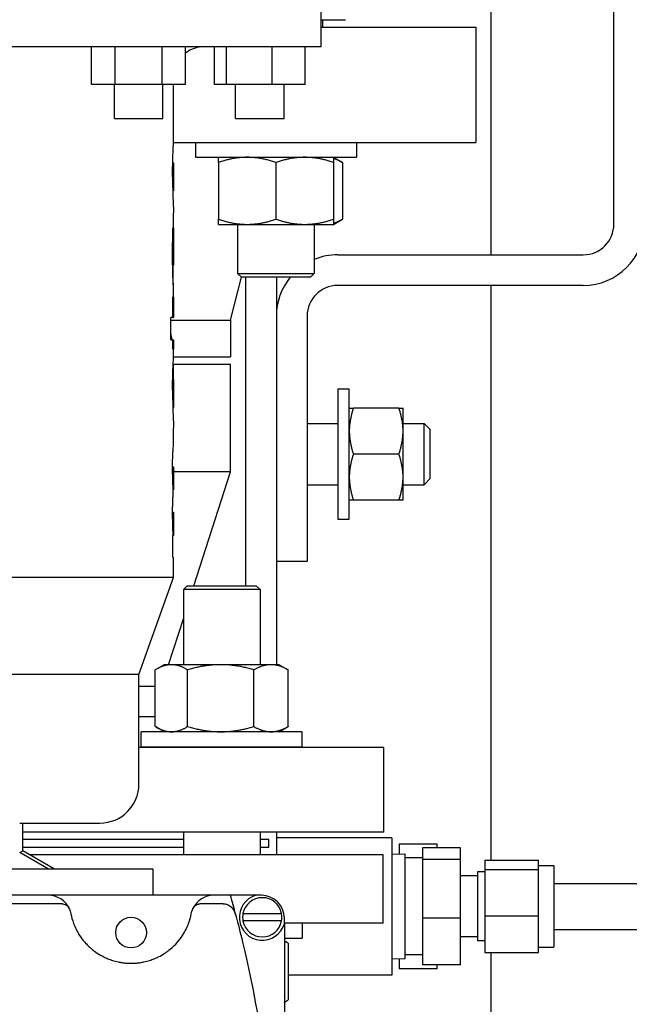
# Model space of a CAD drawing. Header units: inches. Extents: x 24 to 1128, y -69 to 748.
# Tile 95 of 256: x 209.57 to 214.54, y 209.31 to 217.34. Entities that reach past the tile are written whole.
import ezdxf

# ---------------------------------------------------------------- set-up
doc = ezdxf.new("R2010")
doc.units = ezdxf.units.IN
doc.header["$LTSCALE"] = 32
doc.header["$MEASUREMENT"] = 0
doc.layers.add('Visible (ANSI)', color=7, linetype='Continuous', lineweight=30)

msp = doc.modelspace()

# ---------------------------------------------------------------- linework, layer by layer
at = {"layer": 'Visible (ANSI)'}
for p, q in [((214.41537, 215.67117), (214.41537, 241.67117)), ((213.41537, 215.42117), (213.41537, 221.79617)), ((212.03087, 217.11761), (212.03087, 217.44261)), ((212.03087, 217.33806), (212.22787, 217.33806)), ((212.04037, 217.33806), (212.04037, 217.27806)), ((212.03087, 217.27806), (213.29037, 217.27806)), ((213.29037, 217.27806), (213.29037, 216.33806)), ((212.03087, 217.11761), (204.28387, 217.11761)), ((210.15901, 216.80961), (210.15901, 217.11761)), ((210.35069, 216.80961), (210.35069, 217.11761)), ((210.73405, 216.80961), (210.73405, 217.11761)), ((210.92573, 216.80961), (210.92573, 217.11761)), ((211.15997, 216.80961), (211.15997, 217.11761)), ((211.25919, 216.80961), (211.25919, 217.11761)), ((211.62949, 216.80961), (211.62949, 217.11761)), ((211.90057, 216.80961), (211.90057, 217.11761)), ((210.35069, 216.80961), (210.15901, 216.80961)), ((210.34537, 216.53361), (210.34537, 216.80961)), ((210.73405, 216.80961), (210.35069, 216.80961)), ((210.92573, 216.80961), (210.73405, 216.80961)), ((210.73937, 216.53361), (210.73937, 216.80961)), ((210.82737, 216.35017), (210.82737, 216.80961)), ((211.25919, 216.80961), (211.15997, 216.80961)), ((211.62949, 216.80961), (211.25919, 216.80961)), ((211.33327, 216.53361), (211.33327, 216.80961)), ((211.90057, 216.80961), (211.62949, 216.80961)), ((211.72727, 216.53361), (211.72727, 216.80961)), ((210.34537, 216.53361), (210.73937, 216.53361)), ((211.33327, 216.53361), (211.72727, 216.53361)), ((210.82711, 216.33806), (213.29037, 216.33806)), ((211.00544, 216.33806), (211.00544, 216.21606)), ((212.31794, 216.33806), (212.31794, 216.21606)), ((211.00544, 216.21606), (212.31794, 216.21606)), ((212.13044, 216.21606), (212.20296, 216.17419)), ((210.82011, 216.13923), (210.82703, 216.13923)), ((210.82068, 216.17127), (210.82563, 216.17127)), ((210.82737, 215.95533), (210.82737, 216.15958)), ((211.19294, 216.17419), (211.19294, 215.71093)), ((211.66169, 216.17419), (211.66169, 215.71093)), ((212.13044, 216.17419), (212.13044, 215.71093)), ((212.20296, 216.17419), (212.20296, 215.71093)), ((210.81956, 216.05735), (210.82615, 216.05735)), ((210.8201, 215.97725), (210.82699, 215.97725)), ((210.82069, 215.94342), (210.82563, 215.94342)), ((210.82737, 215.35889), (210.82737, 215.76453)), ((210.82726, 215.63963), (210.8223, 215.63963)), ((210.82726, 215.63963), (210.82726, 215.62464)), ((211.19294, 215.66906), (211.42731, 215.66906)), ((211.34919, 215.66906), (211.34919, 215.26936)), ((211.42731, 215.66906), (211.89606, 215.66906)), ((211.89606, 215.66906), (212.13044, 215.66906)), ((211.97419, 215.66906), (211.97419, 215.26936)), ((212.13044, 215.66906), (212.20296, 215.71093)), ((210.82191, 215.62464), (210.82726, 215.62464)), ((210.81956, 215.43566), (210.82615, 215.43566)), ((212.16537, 215.42117), (214.16537, 215.42117)), ((210.82017, 215.33583), (210.82712, 215.33583)), ((210.82095, 215.2934), (210.82285, 215.2934)), ((211.29037, 214.88695), (211.3811, 215.23806)), ((211.34919, 215.26936), (211.97419, 215.26936)), ((211.38049, 215.23806), (211.34919, 215.26936)), ((211.94289, 215.23806), (211.38049, 215.23806)), ((211.41537, 212.72245), (211.41537, 215.23806)), ((211.66537, 215.23806), (211.66537, 212.07925)), ((211.94289, 215.23806), (211.97419, 215.26936)), ((214.16537, 215.17117), (212.16537, 215.17117)), ((213.41537, 210.48434), (213.41537, 215.17117)), ((210.82094, 214.90861), (210.82094, 215.0795)), ((210.82666, 215.0795), (210.82094, 215.0795)), ((210.82666, 215.0795), (210.82666, 214.90861)), ((210.82737, 214.90861), (210.82737, 215.14644)), ((211.91537, 214.92117), (211.91537, 212.92117)), ((210.80479, 214.72823), (210.80479, 214.90861)), ((210.82094, 214.90861), (210.80479, 214.90861)), ((210.80479, 214.88695), (211.29037, 214.88695)), ((210.82094, 214.90861), (210.82666, 214.90861)), ((210.82737, 214.90861), (210.82666, 214.90861)), ((211.29037, 214.88695), (211.29037, 214.58806)), ((210.80479, 214.72823), (210.82094, 214.72823)), ((210.82094, 214.65229), (210.82094, 214.72823)), ((210.82094, 214.72823), (210.82666, 214.72823)), ((210.82666, 214.72823), (210.82737, 214.72823)), ((210.82666, 214.72823), (210.82666, 214.65229)), ((210.82737, 214.58095), (210.82737, 214.72823)), ((210.82094, 214.65229), (210.82666, 214.65229)), ((210.82429, 214.52361), (210.82429, 214.40545)), ((211.29037, 214.52556), (210.8244, 214.52556)), ((210.82737, 214.58806), (211.29037, 214.58806)), ((211.29037, 213.65056), (211.29037, 214.52556)), ((210.82029, 214.40545), (210.82726, 214.40545)), ((210.82737, 214.18032), (210.82737, 214.40332)), ((210.81959, 214.29731), (210.82615, 214.29731)), ((212.16537, 214.32742), (212.16537, 213.26492)), ((212.16537, 214.32742), (212.25917, 214.32742)), ((212.25917, 213.26492), (212.25917, 214.32742)), ((210.82117, 214.17701), (210.82726, 214.17701)), ((212.66368, 214.17117), (212.29266, 214.17117)), ((212.69717, 213.98367), (212.69717, 214.17117)), ((211.91537, 214.04617), (212.16537, 214.04617)), ((212.69717, 214.04617), (212.8696, 214.04617)), ((212.8696, 213.54617), (212.8696, 214.04617)), ((212.91537, 213.99898), (212.8696, 214.04617)), ((210.82737, 213.87366), (210.82737, 214.00981)), ((212.69717, 213.60867), (212.69717, 213.98367)), ((212.91537, 213.99898), (212.91537, 213.59336)), ((212.66368, 213.79617), (212.29266, 213.79617)), ((210.81957, 213.69342), (210.82582, 213.69342)), ((210.81958, 213.68082), (210.82723, 213.68082)), ((210.82737, 213.50355), (210.82737, 213.6893)), ((211.29037, 213.65056), (210.82737, 213.65056)), ((210.99337, 212.72245), (211.29037, 213.65056)), ((210.82099, 213.60101), (210.82666, 213.60101)), ((212.69717, 213.42117), (212.69717, 213.60867)), ((212.91537, 213.59336), (212.8696, 213.54617)), ((210.82451, 213.50355), (210.82723, 213.50355)), ((210.82737, 213.50355), (210.82723, 213.50355)), ((211.91537, 213.54617), (212.16537, 213.54617)), ((212.69717, 213.54617), (212.8696, 213.54617)), ((212.66368, 213.42117), (212.29266, 213.42117)), ((210.81957, 213.32317), (210.82582, 213.32317)), ((210.81957, 213.30997), (210.82723, 213.30997)), ((210.82737, 213.1333), (210.82737, 213.31858)), ((210.8208, 213.23076), (210.82666, 213.23076)), ((212.16537, 213.26492), (212.25917, 213.26492)), ((210.82094, 212.95292), (210.82094, 213.1333)), ((210.82438, 213.1333), (210.82094, 213.1333)), ((210.82438, 213.1333), (210.82723, 213.1333)), ((210.82737, 213.1333), (210.82723, 213.1333)), ((210.82094, 212.95292), (210.82737, 212.95292)), ((210.82737, 212.78961), (210.82737, 212.95292)), ((211.91537, 212.92117), (211.66537, 212.92117)), ((210.82737, 212.78961), (205.48737, 212.78961)), ((210.54487, 211.99961), (210.82737, 212.78961)), ((210.93855, 212.72245), (210.90725, 212.69115)), ((211.53225, 212.69115), (210.90725, 212.69115)), ((210.90725, 212.69115), (210.90725, 212.07925)), ((210.93855, 212.72245), (211.50095, 212.72245)), ((211.50095, 212.72245), (211.53225, 212.69115)), ((211.53225, 212.69115), (211.53225, 212.07925)), ((210.78755, 212.07925), (210.90725, 212.4533)), ((210.67856, 211.57412), (210.67856, 212.03738)), ((210.751, 212.07925), (210.68365, 212.04036)), ((210.80989, 212.07925), (210.751, 212.07925)), ((211.21181, 212.07925), (210.80989, 212.07925)), ((210.94121, 211.57412), (210.94121, 212.03738)), ((211.62167, 212.07925), (211.21181, 212.07925)), ((211.4824, 211.57412), (211.4824, 212.03738)), ((211.6885, 212.07925), (211.62167, 212.07925)), ((211.6885, 212.07925), (211.75585, 212.04036)), ((211.76094, 211.57412), (211.76094, 212.03738)), ((210.54487, 211.99961), (205.76987, 211.99961)), ((210.54487, 211.10561), (210.54487, 211.99961)), ((210.67856, 211.90056), (210.54487, 211.90056)), ((210.67856, 211.65306), (210.54487, 211.65306)), ((210.751, 211.53225), (210.68365, 211.57113)), ((211.6885, 211.53225), (211.75585, 211.57113)), ((211.876, 211.53225), (210.5635, 211.53225)), ((210.5635, 211.41025), (210.5635, 211.53225)), ((211.876, 211.41025), (211.876, 211.53225)), ((212.54037, 211.40306), (210.54487, 211.40306)), ((210.5635, 211.41025), (211.876, 211.41025)), ((210.90725, 211.41025), (210.90725, 211.40306)), ((211.53225, 211.41025), (211.53225, 211.40306)), ((211.66537, 211.41025), (211.66537, 211.40306)), ((212.54037, 210.71306), (212.54037, 211.40306)), ((209.57397, 210.78761), (210.22687, 210.78761)), ((209.59837, 210.56213), (209.59837, 210.78761)), ((212.54037, 210.71306), (209.59837, 210.71306)), ((210.90725, 210.71306), (210.90725, 210.52757)), ((211.53225, 210.71306), (211.53225, 210.52757)), ((211.66537, 210.71306), (211.66537, 210.52757)), ((212.60537, 210.66867), (211.66537, 210.66867)), ((212.60537, 210.66867), (212.60537, 209.54867)), ((210.90725, 210.65306), (209.59837, 210.65306)), ((209.59837, 210.59056), (210.90725, 210.59056)), ((211.60287, 210.65306), (211.53225, 210.65306)), ((211.53225, 210.59056), (211.60287, 210.59056)), ((211.60287, 210.59056), (211.60287, 210.65306)), ((212.97537, 210.61674), (212.66537, 210.61674)), ((212.66537, 210.61674), (212.66537, 210.53643)), ((212.85537, 210.58644), (212.85537, 210.4897)), ((213.16553, 210.58644), (212.85537, 210.58644)), ((212.97537, 210.58644), (212.97537, 210.61674)), ((213.16553, 210.4897), (213.16553, 210.58644)), ((209.57397, 210.54804), (209.59837, 210.56213)), ((209.80749, 210.41321), (209.57397, 210.54804)), ((209.8563, 210.41321), (209.59837, 210.56213)), ((212.53643, 210.52757), (209.65823, 210.52757)), ((212.53643, 209.97245), (212.53643, 210.52757)), ((212.60537, 210.53455), (212.71237, 210.5379)), ((212.71237, 210.5379), (212.71237, 209.67944)), ((212.85537, 210.50517), (212.71237, 210.50517)), ((212.85537, 210.4897), (212.85537, 210.01193)), ((213.16553, 210.4897), (212.85537, 210.4897)), ((213.16553, 210.01193), (213.16553, 210.4897)), ((213.36237, 210.48434), (213.36237, 210.40827)), ((213.36237, 210.48434), (213.79939, 210.48434)), ((213.79939, 210.40827), (213.79939, 210.48434)), ((213.79939, 210.44267), (213.92537, 210.44267)), ((213.92537, 210.44267), (213.92537, 209.77467)), ((210.66237, 210.41321), (208.41827, 210.41321)), ((210.66237, 210.19941), (210.66237, 210.41321)), ((213.30332, 210.35617), (213.16553, 210.35617)), ((213.30332, 210.38927), (213.30332, 209.82807)), ((213.36237, 210.38927), (213.30332, 210.38927)), ((213.36237, 210.40827), (213.36237, 210.0326)), ((213.36237, 210.40827), (213.79939, 210.40827)), ((213.79939, 210.0326), (213.79939, 210.40827)), ((213.92537, 210.29617), (217.53987, 210.29617)), ((209.80671, 210.19941), (208.29093, 210.19941)), ((211.15593, 210.19941), (209.80671, 210.19941)), ((211.29032, 210.19941), (211.15593, 210.19941)), ((211.49782, 210.19941), (211.29032, 210.19941)), ((211.54282, 210.19941), (211.49782, 210.19941)), ((209.92025, 210.12941), (208.17739, 210.12941)), ((211.23293, 210.12941), (211.04239, 210.12941)), ((211.33308, 210.04272), (211.33322, 210.0422)), ((211.39316, 210.04941), (211.70748, 210.04941)), ((213.36237, 210.0326), (213.36237, 209.733)), ((213.36237, 210.0326), (213.79939, 210.0326)), ((213.79939, 209.733), (213.79939, 210.0326)), ((211.70748, 209.98941), (211.39316, 209.98941)), ((211.73032, 209.96691), (211.73032, 210.01191)), ((211.82045, 209.97245), (211.73032, 209.97245)), ((211.73032, 209.96691), (211.73032, 205.07691)), ((212.53643, 209.97245), (211.82045, 209.97245)), ((211.876, 209.97245), (211.876, 209.85045)), ((212.85537, 210.01193), (212.85537, 209.63089)), ((213.16553, 210.01193), (212.85537, 210.01193)), ((213.16553, 209.63089), (213.16553, 210.01193)), ((213.30332, 209.86117), (213.16553, 209.86117)), ((213.92537, 209.92117), (217.53987, 209.92117)), ((211.73032, 209.85045), (211.876, 209.85045)), ((211.73032, 209.8263), (211.74379, 209.81853)), ((211.76004, 209.80858), (211.76004, 209.34532)), ((213.36237, 209.82807), (213.30332, 209.82807)), ((213.79939, 209.77467), (213.92537, 209.77467)), ((212.85537, 209.71217), (212.71237, 209.71217)), ((213.36237, 209.733), (213.79939, 209.733)), ((213.41537, 202.94175), (213.41537, 209.733)), ((212.60537, 209.68279), (212.71237, 209.67944)), ((212.66537, 209.68091), (212.66537, 209.6006)), ((213.16553, 209.63089), (212.85537, 209.63089)), ((212.97537, 209.6006), (212.97537, 209.63089)), ((212.60537, 209.54867), (211.76004, 209.54867)), ((212.97537, 209.6006), (212.66537, 209.6006)), ((211.73032, 209.32759), (211.74379, 209.33537))]:
    msp.add_line(p, q, dxfattribs=at)
msp.add_circle((210.48132, 209.89441), 0.125, dxfattribs=at)
for centre, radius, start, end in [((211.07737, 216.86761), 0.25, 90, 127.341015), ((214.16537, 215.67117), 0.25, 270, 0), ((214.16537, 215.67117), 0.5, 270, 0), ((212.16537, 214.92117), 0.5, 90, 112.479901), ((212.16537, 214.92117), 0.5, 140.670477, 180), ((212.16537, 214.92117), 0.25, 90, 180), ((210.22687, 211.10561), 0.318, 270, 0), ((209.80671, 210.01191), 0.1875, 24.050585, 90), ((211.15593, 210.01191), 0.1875, 90, 155.949415), ((201.78747, 207.52191), 9.87285, 14.792998, 15.73559), ((211.55032, 210.01941), 0.1875, 106.260205, 343.739795), ((211.55032, 210.01941), 0.16, 10.806923, 169.193077), ((211.54282, 210.01191), 0.1875, 0, 90), ((211.55032, 210.01941), 0.16, 169.193077, 190.806923), ((211.55032, 210.01941), 0.16, 349.193077, 10.806923), ((211.55032, 210.01941), 0.16, 190.806923, 349.193077)]:
    msp.add_arc(centre, radius, start, end, dxfattribs=at)
for centre, major_axis, ratio, start_param, end_param in [((209.54209, 209.89464), (0.43604, 0.19325), 0.6270018, 6.2815638, 6.2848065), ((211.4213, 209.89431), (-0.43679, 0.19358), 0.6264615, 6.2815651, 6.284805)]:
    msp.add_ellipse(centre, major_axis=major_axis, ratio=ratio, start_param=start_param, end_param=end_param, dxfattribs=at)
for points, knots in [([(210.81956, 216.05735), (210.81958, 216.07648), (210.81961, 216.10227), (210.82029, 216.15249), (210.82076, 216.17963), (210.82271, 216.24439), (210.8239, 216.26943), (210.82534, 216.29952), (210.82583, 216.30935), (210.82669, 216.32749), (210.82739, 216.34087), (210.82737, 216.35018)], [-1.375934, -1.375934, -1.375934, -1.375934, -0.9619186, -0.9619186, -0.7527499, -0.7527499, -0.4938592, -0.4938592, -0.3389015, -0.3389015, -0.1677402, -0.1677402, -0.1677402, -0.1677402]), ([(210.82563, 216.17127), (210.82634, 216.17095), (210.8269, 216.17062), (210.82733, 216.16477), (210.82739, 216.16161), (210.82732, 216.15141), (210.82717, 216.14525), (210.82703, 216.13923)], [-0.24527741, -0.24527741, -0.24527741, -0.24527741, -0.14040401, -0.14040401, -0.08144237, -0.08144237, 0, 0, 0, 0]), ([(210.82703, 216.13923), (210.82693, 216.13421), (210.82681, 216.12937), (210.8266, 216.11807), (210.82648, 216.11104), (210.82632, 216.09595), (210.82625, 216.0888), (210.82616, 216.0705), (210.82616, 216.06427), (210.82615, 216.05735)], [-0.65769443, -0.65769443, -0.65769443, -0.65769443, -0.29977258, -0.29977258, -0.11503208, -0.11503208, -0.05273004, -0.05273004, 0, 0, 0, 0]), ([(210.81956, 216.05735), (210.81958, 216.03801), (210.81961, 216.01166), (210.82057, 215.94449), (210.82118, 215.9214), (210.82254, 215.87805), (210.82371, 215.84984), (210.82628, 215.79571), (210.827, 215.78096), (210.82732, 215.76952), (210.82737, 215.76685), (210.82737, 215.76453)], [0, 0, 0, 0, 0.1474074, 0.1474074, 0.28616413, 0.28616413, 0.47093732, 0.47093732, 0.67063968, 0.67063968, 0.74368584, 0.74368584, 0.74368584, 0.74368584]), ([(210.82615, 216.05735), (210.82615, 216.0499), (210.82616, 216.0419), (210.82631, 216.01436), (210.82646, 216.00499), (210.82668, 215.99161), (210.82685, 215.98416), (210.82699, 215.97725)], [-0.13199392, -0.13199392, -0.13199392, -0.13199392, -0.11266242, -0.11266242, -0.08040789, -0.08040789, 0, 0, 0, 0]), ([(210.82699, 215.97725), (210.82717, 215.96971), (210.82735, 215.96261), (210.82741, 215.94467), (210.82676, 215.94379), (210.82563, 215.94342)], [-0.36560351, -0.36560351, -0.36560351, -0.36560351, -0.23775441, -0.23775441, 0, 0, 0, 0]), ([(210.81956, 215.43032), (210.81958, 215.45757), (210.81962, 215.49469), (210.82079, 215.56919), (210.82105, 215.58344), (210.82176, 215.61936), (210.82199, 215.62781), (210.8223, 215.63963)], [-0.42973066, -0.42973066, -0.42973066, -0.42973066, -0.16268509, -0.16268509, -0.09771103, -0.09771103, 0, 0, 0, 0]), ([(210.82726, 215.62464), (210.82708, 215.59148), (210.82671, 215.5561), (210.82634, 215.50199), (210.82627, 215.48859), (210.82617, 215.46119), (210.82616, 215.44954), (210.82615, 215.43566)], [-0.34991576, -0.34991576, -0.34991576, -0.34991576, -0.17947792, -0.17947792, -0.10577952, -0.10577952, 0, 0, 0, 0]), ([(210.82733, 215.14596), (210.82725, 215.14648), (210.827, 215.14776), (210.82597, 215.16346), (210.82539, 215.17288), (210.82414, 215.19896), (210.82367, 215.20916), (210.82254, 215.2378), (210.8213, 215.26862), (210.81963, 215.36577), (210.81958, 215.4073), (210.81956, 215.43032)], [-2.9949455, -2.9949455, -2.9949455, -2.9949455, -1.432323, -1.432323, -0.6346239, -0.6346239, -0.3763817, -0.3763817, -0.1754798, -0.1754798, 0, 0, 0, 0]), ([(210.82615, 215.43566), (210.82616, 215.42473), (210.82617, 215.41339), (210.82628, 215.38565), (210.82638, 215.37406), (210.82654, 215.3581), (210.82664, 215.35113), (210.8268, 215.34268), (210.82687, 215.34015), (210.82701, 215.33639), (210.82707, 215.33619), (210.82712, 215.33583)], [-0.10710312, -0.10710312, -0.10710312, -0.10710312, -0.09386554, -0.09386554, -0.07662014, -0.07662014, -0.04866122, -0.04866122, -0.02842053, -0.02842053, 0, 0, 0, 0]), ([(210.82712, 215.33583), (210.82717, 215.33602), (210.8272, 215.33621), (210.82728, 215.33761), (210.8273, 215.3389), (210.82734, 215.34173), (210.82735, 215.34426), (210.82736, 215.34888), (210.82737, 215.3519), (210.82737, 215.35889)], [-0.2085738, -0.2085738, -0.2085738, -0.2085738, -0.18817008, -0.18817008, -0.16100064, -0.16100064, -0.11133592, -0.11133592, -0.07839311, -0.07839311, -0.07839311, -0.07839311]), ([(210.82733, 215.14596), (210.82739, 215.14623), (210.8274, 215.14652), (210.82697, 215.15554), (210.82658, 215.16301), (210.82568, 215.18405), (210.82512, 215.19703), (210.82426, 215.22679), (210.82394, 215.23792), (210.82321, 215.27109), (210.82301, 215.28364), (210.82285, 215.2934)], [0, 0, 0, 0, 0.08777644, 0.08777644, 0.15938266, 0.15938266, 0.19378489, 0.19378489, 0.20472956, 0.20472956, 0.2146959, 0.2146959, 0.2146959, 0.2146959]), ([(210.8048, 214.77483), (210.80568, 214.76764), (210.80673, 214.76081), (210.80909, 214.74888), (210.81114, 214.73999), (210.81588, 214.73018), (210.81782, 214.72851), (210.81958, 214.72823)], [-0.69944738, -0.69944738, -0.69944738, -0.69944738, -0.41812705, -0.41812705, -0.1754955, -0.1754955, 0, 0, 0, 0]), ([(210.81956, 214.31333), (210.81958, 214.3344), (210.81961, 214.35938), (210.82052, 214.42333), (210.82115, 214.4462), (210.82211, 214.47563), (210.82255, 214.48714), (210.82376, 214.51434), (210.82467, 214.53119), (210.82656, 214.56294), (210.82711, 214.57166), (210.82735, 214.57861), (210.82737, 214.57988), (210.82737, 214.58092)], [-0.70315954, -0.70315954, -0.70315954, -0.70315954, -0.60102185, -0.60102185, -0.49770755, -0.49770755, -0.42353227, -0.42353227, -0.31040655, -0.31040655, -0.17881957, -0.17881957, -0.1410279, -0.1410279, -0.1410279, -0.1410279]), ([(210.82726, 214.40545), (210.8274, 214.40454), (210.82741, 214.40345), (210.82714, 214.39216), (210.82699, 214.38628), (210.82676, 214.37531), (210.82662, 214.36844), (210.82644, 214.35514), (210.82631, 214.34488), (210.82616, 214.31656), (210.82616, 214.30734), (210.82615, 214.29731)], [-2.0833334, -2.0833334, -2.0833334, -2.0833334, -1.1386565, -1.1386565, -0.5457335, -0.5457335, -0.1893046, -0.1893046, -0.0764452, -0.0764452, 0, 0, 0, 0]), ([(210.81956, 214.31333), (210.81961, 214.28514), (210.81966, 214.25667), (210.821, 214.17677), (210.82191, 214.14955), (210.82312, 214.1154), (210.82371, 214.10146), (210.82449, 214.08336), (210.82476, 214.07736), (210.82576, 214.05532), (210.82692, 214.03256), (210.82732, 214.01512), (210.82738, 214.01256), (210.82738, 214.00984)], [0, 0, 0, 0, 0.2148822, 0.2148822, 0.4537292, 0.4537292, 0.6776548, 0.6776548, 0.8046219, 0.8046219, 1.1532782, 1.1532782, 1.1918962, 1.1918962, 1.1918962, 1.1918962]), ([(210.82615, 214.29731), (210.82616, 214.28356), (210.82617, 214.27009), (210.82643, 214.23887), (210.82658, 214.22661), (210.82691, 214.20593), (210.82706, 214.19848), (210.8272, 214.1914), (210.82734, 214.1853), (210.82738, 214.17854), (210.82733, 214.17779), (210.82726, 214.17701)], [-4.5981014, -4.5981014, -4.5981014, -4.5981014, -2.5338203, -2.5338203, -1.17186, -1.17186, -0.1428051, -0.1428051, -0.0598818, -0.0598818, 0, 0, 0, 0]), ([(210.81956, 213.68779), (210.81958, 213.70073), (210.8196, 213.71371), (210.81997, 213.74301), (210.82024, 213.75678), (210.82122, 213.79059), (210.82197, 213.80566), (210.8231, 213.82543), (210.82392, 213.83785), (210.82545, 213.85574), (210.8262, 213.86324), (210.82723, 213.87234), (210.82737, 213.87329), (210.82737, 213.87365)], [-0.9601959, -0.9601959, -0.9601959, -0.9601959, -0.80682048, -0.80682048, -0.6768967, -0.6768967, -0.46169031, -0.46169031, -0.26369762, -0.26369762, -0.12918877, -0.12918877, -0.01981796, -0.01981796, -0.01981796, -0.01981796]), ([(210.82526, 213.48219), (210.8238, 213.52656), (210.82156, 213.57422), (210.81966, 213.65291), (210.8196, 213.67356), (210.81956, 213.68779)], [-0.29151456, -0.29151456, -0.29151456, -0.29151456, -0.10848148, -0.10848148, 0, 0, 0, 0]), ([(210.82582, 213.69342), (210.82708, 213.69319), (210.82734, 213.69305), (210.82738, 213.68761), (210.82732, 213.6843), (210.82723, 213.68082)], [-0.16659644, -0.16659644, -0.16659644, -0.16659644, -0.0669058, -0.0669058, 0, 0, 0, 0]), ([(210.82723, 213.68082), (210.8272, 213.6789), (210.82716, 213.67717), (210.82706, 213.6717), (210.82701, 213.6686), (210.82693, 213.66253), (210.82686, 213.65681), (210.82667, 213.63118), (210.82666, 213.61427), (210.82666, 213.60101)], [-0.31320607, -0.31320607, -0.31320607, -0.31320607, -0.23269269, -0.23269269, -0.16137405, -0.16137405, -0.10108151, -0.10108151, 0, 0, 0, 0]), ([(210.82666, 213.60101), (210.82667, 213.58886), (210.82668, 213.57777), (210.82691, 213.54391), (210.8271, 213.52395), (210.82723, 213.50355)], [-0.33887128, -0.33887128, -0.33887128, -0.33887128, -0.17910812, -0.17910812, 0, 0, 0, 0]), ([(210.81956, 213.31709), (210.81958, 213.33106), (210.81963, 213.35131), (210.82074, 213.40291), (210.82145, 213.41867), (210.82263, 213.44418), (210.82321, 213.45356), (210.82429, 213.46999), (210.82479, 213.47587), (210.82526, 213.48219)], [-0.28009397, -0.28009397, -0.28009397, -0.28009397, -0.22432694, -0.22432694, -0.16781901, -0.16781901, -0.10081135, -0.10081135, 0, 0, 0, 0]), ([(210.82438, 213.1333), (210.82335, 213.16157), (210.82188, 213.19629), (210.81967, 213.26663), (210.81961, 213.29586), (210.81956, 213.31709)], [-0.28923123, -0.28923123, -0.28923123, -0.28923123, -0.16186611, -0.16186611, 0, 0, 0, 0]), ([(210.82582, 213.32317), (210.82689, 213.32295), (210.82724, 213.3226), (210.82743, 213.31827), (210.82734, 213.31487), (210.82723, 213.30997)], [-0.18689563, -0.18689563, -0.18689563, -0.18689563, -0.09061976, -0.09061976, 0, 0, 0, 0]), ([(210.82723, 213.30997), (210.82719, 213.30766), (210.82714, 213.30564), (210.82704, 213.2993), (210.82698, 213.29554), (210.82685, 213.28403), (210.82679, 213.27722), (210.82667, 213.25669), (210.82666, 213.24296), (210.82666, 213.23076)], [-0.25897504, -0.25897504, -0.25897504, -0.25897504, -0.18375393, -0.18375393, -0.14057715, -0.14057715, -0.09299623, -0.09299623, 0, 0, 0, 0]), ([(210.82666, 213.23076), (210.82667, 213.21811), (210.82668, 213.2086), (210.82692, 213.17342), (210.82711, 213.1535), (210.82723, 213.1333)], [-0.33013765, -0.33013765, -0.33013765, -0.33013765, -0.17701765, -0.17701765, 0, 0, 0, 0]), ([(209.92025, 210.12941), (209.92309, 210.12941), (209.92591, 210.12918), (209.93167, 210.12825), (209.93456, 210.12753), (209.94364, 210.12452), (209.94927, 210.12146), (209.95949, 210.11406), (209.96403, 210.10956), (209.97198, 210.09964), (209.97534, 210.09404), (209.97793, 210.08833)], [0, 0, 0, 0, 0.02169341, 0.02169341, 0.0450062, 0.0450062, 0.09803497, 0.09803497, 0.15604697, 0.15604697, 0.22012066, 0.22012066, 0.22012066, 0.22012066]), ([(210.98471, 210.08833), (210.9873, 210.09404), (210.99065, 210.09964), (210.9986, 210.10956), (211.00314, 210.11405), (211.01336, 210.12146), (211.019, 210.12452), (211.02808, 210.12753), (211.03096, 210.12825), (211.03672, 210.12918), (211.03955, 210.12941), (211.04239, 210.12941)], [0.000001, 0.000001, 0.000001, 0.000001, 0.06460042, 0.06460042, 0.12308943, 0.12308943, 0.17656559, 0.17656559, 0.20007479, 0.20007479, 0.22195075, 0.22195075, 0.22195075, 0.22195075]), ([(211.23293, 210.12941), (211.23831, 210.12941), (211.24363, 210.12891), (211.25451, 210.1269), (211.25995, 210.12532), (211.27613, 210.11909), (211.28653, 210.11271), (211.30548, 210.0959), (211.31316, 210.08612), (211.32544, 210.0654), (211.33003, 210.05409), (211.33308, 210.04272)], [0, 0, 0, 0, 0.04100523, 0.04100523, 0.08569076, 0.08569076, 0.18129918, 0.18129918, 0.2792128, 0.2792128, 0.38281137, 0.38281137, 0.38281137, 0.38281137]), ([(209.99069, 210.04805), (209.99528, 210.0247), (210.00212, 209.99827), (210.01869, 209.9541), (210.02528, 209.93862), (210.04135, 209.90618), (210.05083, 209.88921), (210.07388, 209.85383), (210.08741, 209.83542), (210.11234, 209.80675), (210.12145, 209.797), (210.14162, 209.77726), (210.15265, 209.76728), (210.17727, 209.74716), (210.19084, 209.73703), (210.22166, 209.71672), (210.23885, 209.70655), (210.26928, 209.69146), (210.28022, 209.68646), (210.30391, 209.67677), (210.31669, 209.67206), (210.34505, 209.66311), (210.3608, 209.65883), (210.38685, 209.65334), (210.39597, 209.65166), (210.41534, 209.64869), (210.42563, 209.64741), (210.43617, 209.64646)], [0, 0, 0, 0, 0.013348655, 0.013348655, 0.020022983, 0.020022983, 0.026697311, 0.026697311, 0.033371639, 0.033371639, 0.036708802, 0.036708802, 0.040045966, 0.040045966, 0.04338313, 0.04338313, 0.046720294, 0.046720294, 0.048388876, 0.048388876, 0.050057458, 0.050057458, 0.05172604, 0.05172604, 0.052560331, 0.052560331, 0.053394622, 0.053394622, 0.053394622, 0.053394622]), ([(210.52647, 209.64646), (210.5371, 209.64742), (210.54716, 209.64867), (210.5664, 209.65161), (210.57565, 209.65331), (210.60184, 209.65883), (210.61724, 209.66301), (210.6456, 209.67194), (210.65854, 209.6767), (210.68215, 209.68634), (210.69293, 209.69126), (210.72307, 209.70617), (210.7403, 209.71631), (210.76355, 209.73158), (210.77086, 209.73669), (210.78466, 209.74685), (210.79116, 209.75191), (210.82201, 209.77706), (210.84155, 209.79674), (210.87481, 209.83489), (210.88845, 209.85339), (210.91163, 209.88891), (210.92116, 209.90593), (210.9373, 209.93847), (210.9439, 209.95398), (210.96051, 209.99823), (210.96736, 210.02469), (210.97195, 210.04805)], [0.055681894, 0.055681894, 0.055681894, 0.055681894, 0.056513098, 0.056513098, 0.057344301, 0.057344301, 0.059006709, 0.059006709, 0.060669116, 0.060669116, 0.062331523, 0.062331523, 0.065656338, 0.065656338, 0.067318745, 0.067318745, 0.068981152, 0.068981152, 0.075630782, 0.075630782, 0.082280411, 0.082280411, 0.08893004, 0.08893004, 0.095579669, 0.095579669, 0.108878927, 0.108878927, 0.108878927, 0.108878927]), ([(211.33322, 210.0422), (211.34654, 209.99174), (211.36334, 209.92662), (211.40191, 209.76745), (211.42368, 209.6734), (211.44666, 209.56475)], [0, 0, 0, 0, 0.027475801, 0.027475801, 0.054951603, 0.054951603, 0.054951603, 0.054951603]), ([(210.43617, 209.64646), (210.43984, 209.64612), (210.44356, 209.64583), (210.4473, 209.64557), (210.45102, 209.64532), (210.45476, 209.64511), (210.45852, 209.64493), (210.46606, 209.64459), (210.47369, 209.64441), (210.48134, 209.64441), (210.48898, 209.64441), (210.49657, 209.64459), (210.50409, 209.64493), (210.50785, 209.6451), (210.51161, 209.64532), (210.51534, 209.64557), (210.51907, 209.64583), (210.52279, 209.64612), (210.52647, 209.64646)], [0, 0, 0, 0, 0.000290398, 0.000290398, 0.000290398, 0.0005790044, 0.0005790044, 0.0005790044, 0.0011578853, 0.0011578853, 0.0011578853, 0.001735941, 0.001735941, 0.001735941, 0.0020256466, 0.0020256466, 0.0020256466, 0.0023160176, 0.0023160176, 0.0023160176, 0.0023160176]), ([(211.44666, 209.56475), (211.51715, 209.23144), (211.57055, 208.89398), (211.62434, 208.38142), (211.63787, 208.2095), (211.65142, 207.94998), (211.65481, 207.8631), (211.65928, 207.68924), (211.66037, 207.60252), (211.66011, 207.16998), (211.64177, 206.8273), (211.57026, 206.14837), (211.5171, 205.81213), (211.44666, 205.47908)], [0.00236789, 0.00236789, 0.00236789, 0.00236789, 0.02867585, 0.02867585, 0.04182983, 0.04182983, 0.04840682, 0.04840682, 0.05498381, 0.05498381, 0.08129178, 0.08129178, 0.10759974, 0.10759974, 0.10759974, 0.10759974])]:
    msp.add_open_spline(points, degree=3, knots=knots, dxfattribs=at)
for points, weights in [([(211.19294, 216.17419), (211.19294, 216.21606), (211.19294, 216.21606)], [1, 1.0379548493, 1]), ([(211.42731, 216.21606), (211.31854, 216.21606), (211.19294, 216.17419)], [1, 1.0379548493, 1]), ([(211.66169, 216.17419), (211.53609, 216.21606), (211.42731, 216.21606)], [1, 1.0379548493, 1]), ([(211.89606, 216.21606), (211.78729, 216.21606), (211.66169, 216.17419)], [1, 1.0379548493, 1]), ([(212.13044, 216.17419), (212.00484, 216.21606), (211.89606, 216.21606)], [1, 1.0379548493, 1]), ([(212.13044, 216.21606), (212.13044, 216.21606), (212.13044, 216.17419)], [1, 1.0379548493, 1]), ([(212.20296, 216.17419), (212.16472, 216.19627), (212.13044, 216.20651)], [1, 1.01965956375, 1.01895290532]), ([(211.19294, 215.66906), (211.19294, 215.66906), (211.19294, 215.71093)], [1, 1.0379548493, 1]), ([(211.19294, 215.71093), (211.31854, 215.66906), (211.42731, 215.66906)], [1, 1.0379548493, 1]), ([(211.42731, 215.66906), (211.53609, 215.66906), (211.66169, 215.71093)], [1, 1.0379548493, 1]), ([(211.66169, 215.71093), (211.78729, 215.66906), (211.89606, 215.66906)], [1, 1.0379548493, 1]), ([(211.89606, 215.66906), (212.00484, 215.66906), (212.13044, 215.71093)], [1, 1.0379548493, 1]), ([(212.13044, 215.67861), (212.16472, 215.68885), (212.20296, 215.71093)], [1.01895290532, 1.01965956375, 1]), ([(212.13044, 215.71093), (212.13044, 215.66906), (212.13044, 215.66906)], [1, 1.0379548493, 1]), ([(212.25917, 214.17117), (212.25917, 214.17117), (212.29266, 214.17117)], [1, 1.0379548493, 1]), ([(212.29266, 214.17117), (212.25917, 214.07069), (212.25917, 213.98367)], [1, 1.0379548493, 1]), ([(212.66368, 214.17117), (212.69717, 214.17117), (212.69717, 214.17117)], [1, 1.0379548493, 1]), ([(212.69717, 213.98367), (212.69717, 214.07069), (212.66368, 214.17117)], [1, 1.0379548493, 1]), ([(212.25917, 213.98367), (212.25917, 213.89665), (212.29266, 213.79617)], [1, 1.0379548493, 1]), ([(212.66368, 213.79617), (212.69717, 213.89665), (212.69717, 213.98367)], [1, 1.0379548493, 1]), ([(212.29266, 213.79617), (212.25917, 213.69569), (212.25917, 213.60867)], [1, 1.0379548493, 1]), ([(212.69717, 213.60867), (212.69717, 213.69569), (212.66368, 213.79617)], [1, 1.0379548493, 1]), ([(212.25917, 213.60867), (212.25917, 213.52165), (212.29266, 213.42117)], [1, 1.0379548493, 1]), ([(212.66368, 213.42117), (212.69717, 213.52165), (212.69717, 213.60867)], [1, 1.0379548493, 1]), ([(212.29266, 213.42117), (212.25917, 213.42117), (212.25917, 213.42117)], [1, 1.0379548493, 1]), ([(212.69717, 213.42117), (212.69717, 213.42117), (212.66368, 213.42117)], [1, 1.0379548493, 1]), ([(210.80989, 212.07925), (210.74894, 212.07925), (210.67856, 212.03738)], [1, 1.0379548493, 1]), ([(210.94121, 212.03738), (210.87084, 212.07925), (210.80989, 212.07925)], [1, 1.0379548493, 1]), ([(211.21181, 212.07925), (211.08622, 212.07925), (210.94121, 212.03738)], [1, 1.0379548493, 1]), ([(211.4824, 212.03738), (211.33739, 212.07925), (211.21181, 212.07925)], [1, 1.0379548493, 1]), ([(211.62167, 212.07925), (211.55703, 212.07925), (211.4824, 212.03738)], [1, 1.0379548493, 1]), ([(211.76094, 212.03738), (211.6863, 212.07925), (211.62167, 212.07925)], [1, 1.0379548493, 1]), ([(211.75585, 212.04036), (211.75838, 212.0389), (211.76094, 212.03738)], [1.00256693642, 1.00133007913, 1]), ([(210.67856, 211.57412), (210.74894, 211.53225), (210.80989, 211.53225)], [1, 1.0379548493, 1]), ([(210.80989, 211.53225), (210.87084, 211.53225), (210.94121, 211.57412)], [1, 1.0379548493, 1]), ([(210.94121, 211.57412), (211.08622, 211.53225), (211.21181, 211.53225)], [1, 1.0379548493, 1]), ([(211.21181, 211.53225), (211.33739, 211.53225), (211.4824, 211.57412)], [1, 1.0379548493, 1]), ([(211.4824, 211.57412), (211.55703, 211.53225), (211.62167, 211.53225)], [1, 1.0379548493, 1]), ([(211.62167, 211.53225), (211.6863, 211.53225), (211.76094, 211.57412)], [1, 1.0379548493, 1]), ([(211.76094, 211.57412), (211.75838, 211.5726), (211.75585, 211.57113)], [1, 1.00133007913, 1.00256693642]), ([(211.76004, 209.80858), (211.74475, 209.81845), (211.73032, 209.82589)], [1, 1.00869312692, 1.01340412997]), ([(211.73032, 209.328), (211.74475, 209.33545), (211.76004, 209.34532)], [1.01340412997, 1.00869312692, 1])]:
    msp.add_rational_spline(points, weights, degree=2, dxfattribs=at)
for points in [[(210.82227, 215.33583), (210.82245, 215.31967), (210.82264, 215.30785), (210.82285, 215.2934)], [(209.97832, 210.08744), (209.98381, 210.07497), (209.98798, 210.06184), (209.99069, 210.04805)], [(210.97195, 210.04805), (210.97465, 210.06184), (210.97883, 210.07497), (210.98432, 210.08744)]]:
    msp.add_open_spline(points, degree=3, dxfattribs=at)

doc.saveas('drawing.dxf')
